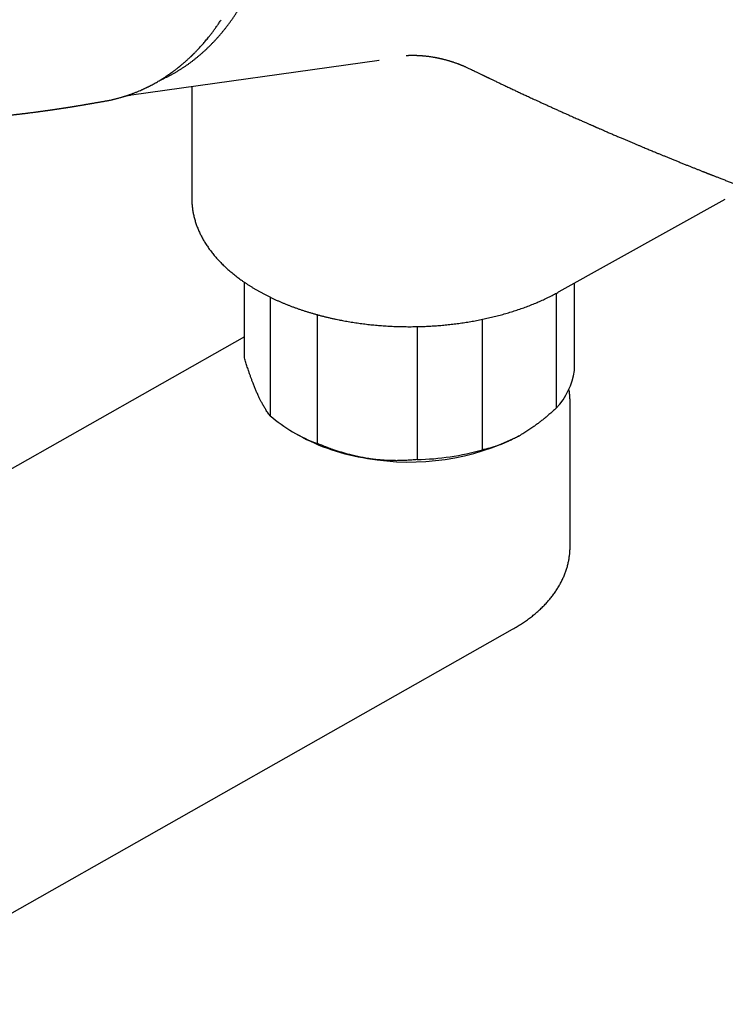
# Model space of a CAD drawing. Header units: millimetres. Extents: x 8 to 847, y 12 to 530.
# Tile 17 of 22: x 707 to 771, y 107 to 196. Entities that reach past the tile are written whole.
import ezdxf

# ---------------------------------------------------------------- set-up
doc = ezdxf.new("R2010")
doc.units = ezdxf.units.MM

msp = doc.modelspace()

# ---------------------------------------------------------------- linework, layer by layer
at = {"color": 7, "linetype": 'Continuous', "lineweight": 30}
for p, q in [((717.49, 189.457), (739.957, 192.605)), ((739.933, 192.603), (739.957, 192.607)), ((722.954, 190.223), (722.954, 180.097)), ((722.954, 180.097), (722.954, 180.034)), ((756.299, 171.621), (771.358, 180.016)), ((727.736, 165.604), (727.736, 172.468)), ((757.672, 164.475), (757.672, 172.386)), ((756.027, 171.473), (756.027, 161.061)), ((730.074, 171.117), (730.074, 160.367)), ((734.373, 157.838), (734.373, 169.521)), ((749.341, 157.274), (749.341, 169.114)), ((743.398, 168.449), (743.398, 156.389)), ((727.736, 167.528), (675.746, 138.079)), ((757.276, 148.512), (757.276, 161.577)), ((732.096, 158.917), (732.626, 158.611)), ((692.017, 106.988), (752.067, 141.003))]:
    msp.add_line(p, q, dxfattribs=at)
at = {"color": 7, "linetype": 'Continuous', "lineweight": 30, "flags": 128}
msp.add_lwpolyline([(717.587, 189.471), (717.437, 189.45), (717.397, 189.444)], dxfattribs=at)
at = {"color": 7, "linetype": 'Continuous', "lineweight": 30}
for centre, radius, start, end in [((751.528, 165.332), 6.203, 316.49285, 352.05776), ((739.143, 170.863), 13.871, 229.17321, 249.88691), ((741.549, 174.745), 18.437, 241.05599, 261.69445), ((742.716, 178.144), 21.98, 259.96213, 296.96856), ((742.838, 180.561), 24.178, 271.32754, 285.60315)]:
    msp.add_arc(centre, radius, start, end, dxfattribs=at)
for points, knots in [([(720.108, 190.811), (720.152, 190.831), (720.273, 190.884), (720.467, 190.975), (720.692, 191.084), (720.915, 191.198), (721.137, 191.317), (721.357, 191.439), (721.576, 191.566), (721.793, 191.697), (722.009, 191.832), (722.223, 191.972), (722.435, 192.115), (722.646, 192.263), (722.855, 192.415), (723.062, 192.571), (723.267, 192.732), (723.47, 192.896), (723.671, 193.064), (723.87, 193.237), (724.068, 193.413), (724.263, 193.593), (724.456, 193.778), (724.647, 193.966), (724.835, 194.158), (725.022, 194.354), (725.206, 194.553), (725.387, 194.757), (725.567, 194.964), (725.744, 195.174), (725.918, 195.389), (726.091, 195.607), (726.26, 195.828), (726.427, 196.054), (726.592, 196.282), (726.753, 196.514), (726.913, 196.75), (727.069, 196.988), (727.223, 197.231), (727.374, 197.476), (727.522, 197.725), (727.668, 197.976), (727.81, 198.231), (727.95, 198.489), (728.087, 198.75), (728.221, 199.014), (728.352, 199.281), (728.48, 199.551), (728.605, 199.824), (728.727, 200.1), (728.845, 200.378), (728.961, 200.659), (729.074, 200.943), (729.183, 201.229), (729.29, 201.518), (729.393, 201.809), (729.493, 202.103), (729.589, 202.399), (729.683, 202.698), (729.773, 202.998), (729.86, 203.302), (729.944, 203.607), (730.024, 203.914), (730.101, 204.224), (730.174, 204.536), (730.245, 204.849), (730.311, 205.165), (730.375, 205.483), (730.435, 205.802), (730.491, 206.123), (730.544, 206.446), (730.594, 206.771), (730.64, 207.098), (730.682, 207.426), (730.721, 207.756), (730.756, 208.087), (730.788, 208.421), (730.817, 208.755), (730.841, 209.091), (730.862, 209.429), (730.88, 209.769), (730.893, 210.098), (730.902, 210.416), (730.909, 210.724), (730.912, 211.031), (730.912, 211.34), (730.909, 211.648), (730.903, 211.957), (730.894, 212.266), (730.883, 212.575), (730.868, 212.884), (730.85, 213.193), (730.83, 213.502), (730.806, 213.81), (730.78, 214.118), (730.75, 214.426), (730.718, 214.732), (730.683, 215.037), (730.646, 215.339), (730.606, 215.636), (730.565, 215.924), (730.525, 216.186), (730.489, 216.414), (730.454, 216.627), (730.423, 216.806), (730.383, 217.032), (730.347, 217.227), (730.303, 217.455), (730.264, 217.651), (730.216, 217.886), (730.164, 218.132), (730.106, 218.39), (730.045, 218.657), (729.98, 218.93), (729.911, 219.208), (729.839, 219.489), (729.763, 219.773), (729.684, 220.059), (729.601, 220.347), (729.516, 220.636), (729.427, 220.925), (729.335, 221.215), (729.24, 221.506), (729.142, 221.796), (729.041, 222.086), (728.937, 222.376), (728.83, 222.665), (728.719, 222.954), (728.606, 223.241), (728.491, 223.528), (728.372, 223.814), (728.25, 224.098), (728.126, 224.381), (727.999, 224.663), (727.869, 224.944), (727.736, 225.223), (727.6, 225.5), (727.462, 225.776), (727.321, 226.049), (727.178, 226.321), (727.031, 226.592), (726.883, 226.86), (726.731, 227.126), (726.577, 227.39), (726.421, 227.652), (726.262, 227.911), (726.101, 228.168), (725.937, 228.423), (725.771, 228.676), (725.602, 228.926), (725.431, 229.174), (725.258, 229.419), (725.083, 229.661), (724.905, 229.901), (724.725, 230.138), (724.543, 230.372), (724.359, 230.604), (724.172, 230.832), (723.984, 231.058), (723.793, 231.28), (723.6, 231.5), (723.406, 231.717), (723.209, 231.93), (723.011, 232.141), (722.81, 232.348), (722.608, 232.552), (722.404, 232.752), (722.198, 232.95), (721.991, 233.144), (721.782, 233.334), (721.571, 233.522), (721.358, 233.706), (721.144, 233.886), (720.928, 234.063), (720.711, 234.236), (720.492, 234.405), (720.272, 234.571), (720.051, 234.734), (719.828, 234.892), (719.603, 235.047), (719.378, 235.198), (719.151, 235.345), (718.923, 235.489), (718.694, 235.629), (718.463, 235.764), (718.232, 235.896), (718, 236.024), (717.766, 236.148), (717.532, 236.268), (717.296, 236.384), (717.06, 236.496), (716.823, 236.604), (716.585, 236.708), (716.346, 236.807), (716.107, 236.903), (715.867, 236.994), (715.626, 237.081), (715.385, 237.164), (715.143, 237.243), (714.9, 237.318), (714.657, 237.388), (714.414, 237.455), (714.171, 237.516), (713.926, 237.574), (713.682, 237.627), (713.438, 237.676), (713.193, 237.721), (712.948, 237.761), (712.703, 237.797), (712.458, 237.829), (712.212, 237.856), (711.967, 237.879), (711.722, 237.897), (711.477, 237.911), (711.232, 237.921), (710.987, 237.926), (710.743, 237.927), (710.499, 237.924), (710.255, 237.916), (710.011, 237.903), (709.768, 237.886), (709.525, 237.865), (709.283, 237.839), (709.041, 237.809), (708.8, 237.774), (708.626, 237.747), (708.534, 237.73), (708.521, 237.727)], [0, 0, 0, 0, 0.0027025, 0.0073139, 0.011928, 0.0165448, 0.0211643, 0.0257864, 0.0304112, 0.0350387, 0.0396689, 0.0443016, 0.048937, 0.053575, 0.0582155, 0.0628586, 0.0675042, 0.0721523, 0.0768029, 0.0814558, 0.0861111, 0.0907688, 0.0954288, 0.100091, 0.1047555, 0.1094221, 0.1140909, 0.1187618, 0.1234348, 0.1281097, 0.1327867, 0.1374657, 0.1421465, 0.1468293, 0.1515139, 0.1562004, 0.1608887, 0.1655787, 0.1702705, 0.1749641, 0.1796594, 0.1843564, 0.1890551, 0.1937555, 0.1984577, 0.2031615, 0.2078671, 0.2125744, 0.2172834, 0.2219942, 0.2267067, 0.2314211, 0.2361373, 0.2408555, 0.2455755, 0.2502976, 0.2550217, 0.259748, 0.2644764, 0.2692072, 0.2739403, 0.278676, 0.2834142, 0.2881552, 0.2928991, 0.297646, 0.3023962, 0.3071498, 0.3119069, 0.316668, 0.3214332, 0.3262028, 0.3309772, 0.3357567, 0.3405417, 0.3453327, 0.3501302, 0.3549348, 0.3597472, 0.364568, 0.3693983, 0.3742391, 0.3785884, 0.3829372, 0.387285, 0.3916317, 0.3959772, 0.4003211, 0.4046633, 0.4090034, 0.413341, 0.4176754, 0.4220059, 0.4263314, 0.4306503, 0.4349602, 0.4392575, 0.4435361, 0.4477849, 0.451982, 0.4560766, 0.4599171, 0.4630673, 0.4657053, 0.4689367, 0.4706735, 0.4752942, 0.4772019, 0.4803657, 0.483658, 0.4871951, 0.490891, 0.4947111, 0.4986276, 0.5026209, 0.5066763, 0.510783, 0.5149325, 0.5191181, 0.5233346, 0.5275778, 0.5318443, 0.5361312, 0.5404361, 0.544757, 0.5490923, 0.5534404, 0.5578002, 0.5621706, 0.5665505, 0.5709393, 0.5753361, 0.5797402, 0.5841512, 0.5885686, 0.5929917, 0.5974203, 0.601854, 0.6062924, 0.6107352, 0.6151822, 0.619633, 0.6240875, 0.6285455, 0.6330067, 0.6374709, 0.6419381, 0.646408, 0.6508805, 0.6553555, 0.6598328, 0.6643124, 0.6687941, 0.6732778, 0.6777635, 0.6822511, 0.6867404, 0.6912315, 0.6957242, 0.7002184, 0.7047142, 0.7092115, 0.7137102, 0.7182102, 0.7227115, 0.7272141, 0.731718, 0.736223, 0.7407292, 0.7452365, 0.749745, 0.7542544, 0.758765, 0.7632765, 0.7677891, 0.7723026, 0.776817, 0.7813325, 0.7858488, 0.790366, 0.7948842, 0.7994032, 0.8039231, 0.8084438, 0.8129655, 0.817488, 0.8220113, 0.8265355, 0.8310605, 0.8355865, 0.8401132, 0.8446409, 0.8491694, 0.8536988, 0.8582291, 0.8627603, 0.8672924, 0.8718255, 0.8763595, 0.8808945, 0.8854305, 0.8899676, 0.8945057, 0.8990449, 0.9035852, 0.9081266, 0.9126693, 0.9172132, 0.9217583, 0.9263048, 0.9308526, 0.9354019, 0.9399525, 0.9445047, 0.9490584, 0.9536138, 0.9581707, 0.9627294, 0.9672899, 0.9718521, 0.9764163, 0.9809824, 0.9855504, 0.9901206, 0.9946928, 0.9992671, 1, 1, 1, 1]), ([(715.066, 188.899), (715.11, 188.907), (715.203, 188.923), (715.347, 188.95), (715.503, 188.982), (715.647, 189.012), (715.778, 189.042), (715.893, 189.069), (716.012, 189.097), (716.13, 189.127), (716.254, 189.159), (716.38, 189.193), (716.506, 189.228), (716.622, 189.261), (716.727, 189.293), (716.821, 189.322), (716.906, 189.348), (716.974, 189.37), (717.03, 189.388), (717.075, 189.403), (717.119, 189.417), (717.165, 189.433), (717.219, 189.451), (717.282, 189.473), (717.354, 189.498), (717.435, 189.527), (717.521, 189.559), (717.609, 189.591), (717.751, 189.645), (717.941, 189.72), (718.177, 189.817), (718.363, 189.898), (718.504, 189.962), (718.602, 190.006), (718.693, 190.049), (718.777, 190.089), (718.85, 190.124), (718.915, 190.156), (718.969, 190.183), (719.01, 190.203), (719.039, 190.218), (719.059, 190.228), (719.075, 190.236), (719.089, 190.243), (719.104, 190.25), (719.126, 190.262), (719.158, 190.278), (719.2, 190.3), (719.248, 190.325), (719.33, 190.368), (719.446, 190.43), (719.598, 190.513), (719.757, 190.603), (719.925, 190.701), (720.101, 190.807), (720.255, 190.901), (720.382, 190.982), (720.482, 191.046), (720.584, 191.113), (720.683, 191.179), (720.776, 191.241), (720.856, 191.297), (720.925, 191.344), (720.982, 191.385), (721.03, 191.419), (721.073, 191.449), (721.119, 191.482), (721.172, 191.52), (721.235, 191.566), (721.306, 191.619), (721.385, 191.678), (721.473, 191.745), (721.569, 191.818), (721.696, 191.918), (721.853, 192.043), (722.041, 192.198), (722.233, 192.361), (722.392, 192.5), (722.516, 192.611), (722.602, 192.688), (722.681, 192.762), (722.752, 192.828), (722.813, 192.885), (722.865, 192.934), (722.903, 192.971), (722.93, 192.997), (722.949, 193.015), (722.965, 193.03), (722.982, 193.047), (723.002, 193.066), (723.026, 193.09), (723.057, 193.12), (723.094, 193.157), (723.139, 193.202), (723.196, 193.258), (723.266, 193.328), (723.349, 193.413), (723.443, 193.511), (723.546, 193.62), (723.66, 193.742), (723.778, 193.871), (723.897, 194.004), (724.017, 194.141), (724.145, 194.288), (724.278, 194.447), (724.418, 194.617), (724.563, 194.798), (724.72, 194.998), (724.887, 195.218), (725.066, 195.461), (725.25, 195.719), (725.439, 195.994), (725.565, 196.185), (725.629, 196.283)], [0, 0, 0, 0, 0.010396, 0.021813, 0.034255, 0.047723, 0.056716, 0.066116, 0.075925, 0.085847, 0.09527, 0.106534, 0.116945, 0.126503, 0.135208, 0.143061, 0.150061, 0.156309, 0.160195, 0.16395, 0.167573, 0.17118, 0.175597, 0.180987, 0.18696, 0.193798, 0.201259, 0.208649, 0.215927, 0.236919, 0.256913, 0.275912, 0.284629, 0.293119, 0.30111, 0.308298, 0.31468, 0.320259, 0.325033, 0.329004, 0.330959, 0.332637, 0.334039, 0.335164, 0.336305, 0.338058, 0.340932, 0.34468, 0.349082, 0.353603, 0.366318, 0.379736, 0.393858, 0.408795, 0.424648, 0.441417, 0.450286, 0.459391, 0.468732, 0.478164, 0.486751, 0.494324, 0.500537, 0.505849, 0.51026, 0.514014, 0.517875, 0.523055, 0.528905, 0.535589, 0.543108, 0.551461, 0.560649, 0.570393, 0.587951, 0.606149, 0.624989, 0.64447, 0.653245, 0.662087, 0.670181, 0.677259, 0.683585, 0.688797, 0.692894, 0.695395, 0.697164, 0.698587, 0.700314, 0.702355, 0.704711, 0.707893, 0.711731, 0.71638, 0.72184, 0.729399, 0.738107, 0.747967, 0.758978, 0.771142, 0.784459, 0.796792, 0.809974, 0.824006, 0.83889, 0.854625, 0.871214, 0.888659, 0.908839, 0.930059, 0.952323, 0.975635, 1, 1, 1, 1]), ([(742.415, 193.037), (742.415, 193.037), (742.415, 193.037), (742.421, 193.038), (742.433, 193.039), (742.454, 193.04), (742.484, 193.042), (742.517, 193.044), (742.539, 193.046), (742.561, 193.047), (742.584, 193.048), (742.603, 193.049), (742.622, 193.05), (742.643, 193.051), (742.665, 193.052), (742.687, 193.052), (742.706, 193.053), (742.724, 193.054), (742.744, 193.054), (742.77, 193.055), (742.797, 193.055), (742.822, 193.056), (742.844, 193.056), (742.866, 193.057), (742.894, 193.057), (742.927, 193.057), (742.961, 193.057), (742.992, 193.057), (743.023, 193.057), (743.054, 193.057), (743.085, 193.057), (743.117, 193.057), (743.152, 193.056), (743.19, 193.056), (743.225, 193.055), (743.258, 193.054), (743.29, 193.053), (743.328, 193.052), (743.373, 193.05), (743.418, 193.049), (743.461, 193.047), (743.502, 193.045), (743.545, 193.042), (743.591, 193.04), (743.636, 193.037), (743.675, 193.035), (743.705, 193.033), (743.728, 193.031), (743.75, 193.03), (743.775, 193.028), (743.821, 193.024), (743.89, 193.019), (743.98, 193.011), (744.072, 193.002), (744.164, 192.992), (744.259, 192.982), (744.366, 192.969), (744.49, 192.952), (744.633, 192.932), (744.79, 192.907), (744.926, 192.884), (745.036, 192.864), (745.112, 192.85), (745.181, 192.837), (745.241, 192.825), (745.29, 192.815), (745.328, 192.807), (745.356, 192.801), (745.379, 192.796), (745.399, 192.791), (745.42, 192.787), (745.447, 192.781), (745.486, 192.772), (745.534, 192.762), (745.586, 192.749), (745.639, 192.737), (745.71, 192.72), (745.799, 192.698), (745.903, 192.671), (745.999, 192.646), (746.091, 192.621), (746.177, 192.596), (746.263, 192.571), (746.349, 192.546), (746.428, 192.522), (746.495, 192.501), (746.544, 192.486), (746.582, 192.473), (746.619, 192.462), (746.663, 192.447), (746.725, 192.426), (746.806, 192.399), (746.909, 192.363), (746.998, 192.331), (747.068, 192.306), (747.114, 192.289), (747.161, 192.271), (747.211, 192.252), (747.259, 192.233), (747.302, 192.217), (747.335, 192.204), (747.358, 192.195), (747.377, 192.187), (747.399, 192.178), (747.429, 192.166), (747.469, 192.15), (747.519, 192.13), (747.582, 192.103), (747.66, 192.07), (747.753, 192.03), (747.86, 191.983), (747.979, 191.929), (748.111, 191.868), (748.202, 191.823), (748.25, 191.8)], [0, 0, 0, 0, 0.0110379, 0.0225235, 0.039506, 0.0572971, 0.0754981, 0.0940512, 0.1021784, 0.1101061, 0.1173696, 0.1233012, 0.1292, 0.1352, 0.1423241, 0.148792, 0.1539203, 0.1579523, 0.1631239, 0.1696633, 0.1768315, 0.182681, 0.1871164, 0.1919135, 0.198006, 0.2054606, 0.212661, 0.2191966, 0.2251423, 0.231111, 0.2370915, 0.2431749, 0.2497394, 0.2568301, 0.2636868, 0.2689956, 0.2745238, 0.2808934, 0.288402, 0.297019, 0.3033253, 0.3100806, 0.3172879, 0.3249502, 0.3328489, 0.3394007, 0.3440527, 0.3473332, 0.350664, 0.3544723, 0.3587599, 0.3723173, 0.3862765, 0.4001637, 0.4139784, 0.4277474, 0.4423711, 0.4612784, 0.4820204, 0.5046252, 0.5291226, 0.5407184, 0.5518272, 0.561685, 0.5702824, 0.577611, 0.5824746, 0.5865477, 0.589828, 0.5923137, 0.5948405, 0.5986597, 0.6041301, 0.6112543, 0.6189653, 0.6264123, 0.6335938, 0.6494625, 0.6638298, 0.6778296, 0.6901926, 0.7022956, 0.714402, 0.7265119, 0.7386256, 0.7478445, 0.7548493, 0.7593683, 0.764081, 0.77035, 0.7781789, 0.7904036, 0.8050633, 0.8221149, 0.8283971, 0.8349525, 0.8417814, 0.8488843, 0.8562104, 0.8624893, 0.8671715, 0.8705509, 0.8724583, 0.8754521, 0.8798263, 0.8855826, 0.8927228, 0.9012491, 0.9129519, 0.9265498, 0.9420479, 0.9594518, 0.9787672, 1, 1, 1, 1]), ([(748.252, 191.799), (748.308, 191.772), (748.421, 191.717), (748.584, 191.637), (748.738, 191.562), (748.879, 191.493), (749.006, 191.432), (749.12, 191.376), (749.221, 191.328), (749.309, 191.285), (749.385, 191.248), (749.449, 191.217), (749.502, 191.192), (749.543, 191.172), (749.577, 191.156), (749.608, 191.141), (749.647, 191.122), (749.698, 191.097), (749.761, 191.067), (749.834, 191.032), (749.917, 190.992), (750.009, 190.948), (750.11, 190.899), (750.22, 190.846), (750.339, 190.789), (750.522, 190.702), (750.763, 190.587), (751.057, 190.447), (751.375, 190.296), (751.714, 190.135), (752.073, 189.966), (752.419, 189.804), (752.707, 189.669), (752.939, 189.561), (753.12, 189.476), (753.304, 189.391), (753.496, 189.302), (753.699, 189.207), (753.915, 189.108), (754.15, 188.999), (754.406, 188.881), (754.684, 188.754), (754.976, 188.62), (755.282, 188.48), (755.591, 188.34), (755.9, 188.2), (756.21, 188.06), (756.531, 187.915), (756.821, 187.785), (757.076, 187.671), (757.296, 187.573), (757.514, 187.475), (757.727, 187.381), (757.929, 187.291), (758.119, 187.207), (758.298, 187.128), (758.464, 187.054), (758.619, 186.986), (758.761, 186.923), (758.891, 186.866), (759.009, 186.815), (759.115, 186.768), (759.21, 186.726), (759.294, 186.69), (759.367, 186.658), (759.431, 186.63), (759.489, 186.605), (759.543, 186.581), (759.597, 186.557), (759.655, 186.532), (759.721, 186.503), (759.804, 186.467), (759.905, 186.423), (760.025, 186.371), (760.161, 186.312), (760.312, 186.247), (760.478, 186.175), (760.645, 186.103), (760.809, 186.032), (760.97, 185.963), (761.139, 185.89), (761.313, 185.815), (761.487, 185.741), (761.659, 185.668), (761.872, 185.577), (762.124, 185.47), (762.412, 185.347), (762.696, 185.227), (762.974, 185.11), (763.246, 184.995), (763.506, 184.886), (763.752, 184.783), (763.974, 184.69), (764.173, 184.607), (764.355, 184.532), (764.538, 184.456), (764.727, 184.377), (764.924, 184.296), (765.14, 184.207), (765.377, 184.109), (765.636, 184.003), (765.905, 183.892), (766.186, 183.778), (766.478, 183.659), (766.783, 183.535), (767.093, 183.409), (767.403, 183.284), (767.702, 183.164), (767.988, 183.049), (768.261, 182.94), (768.522, 182.836), (768.781, 182.733), (769.036, 182.632), (769.24, 182.551), (769.384, 182.494), (769.47, 182.46), (769.546, 182.43), (769.613, 182.404), (769.669, 182.382), (769.716, 182.363), (769.753, 182.349), (769.787, 182.335), (769.823, 182.321), (769.869, 182.303), (769.926, 182.281), (769.996, 182.253), (770.081, 182.22), (770.177, 182.182), (770.285, 182.14), (770.403, 182.094), (770.533, 182.043), (770.671, 181.989), (770.815, 181.933), (771.025, 181.851), (771.297, 181.746), (771.629, 181.618), (771.96, 181.49), (772.291, 181.363), (772.62, 181.237), (772.941, 181.114), (773.253, 180.996), (773.56, 180.879), (773.871, 180.762), (774.192, 180.641), (774.529, 180.514), (774.88, 180.383), (775.244, 180.247), (775.619, 180.108), (776.008, 179.964), (776.41, 179.816), (776.82, 179.665), (777.236, 179.513), (777.659, 179.36), (778.015, 179.23), (778.299, 179.128), (778.502, 179.055), (778.697, 178.985), (778.881, 178.919), (779.061, 178.854), (779.235, 178.792), (779.402, 178.732), (779.557, 178.677), (779.698, 178.627), (779.826, 178.582), (779.94, 178.541), (780.041, 178.505), (780.123, 178.476), (780.188, 178.453), (780.237, 178.436), (780.279, 178.421), (780.314, 178.409), (780.341, 178.399), (780.367, 178.39), (780.397, 178.379), (780.436, 178.366), (780.485, 178.348), (780.545, 178.327), (780.633, 178.296), (780.75, 178.255), (780.897, 178.203), (781.056, 178.147), (781.228, 178.087), (781.414, 178.022), (781.615, 177.952), (781.831, 177.877), (782.06, 177.797), (782.303, 177.713), (782.585, 177.615), (782.9, 177.507), (783.241, 177.39), (783.614, 177.262), (784.016, 177.125), (784.446, 176.979), (784.865, 176.837), (785.259, 176.705), (785.629, 176.581), (785.976, 176.465), (786.314, 176.352), (786.65, 176.241), (786.987, 176.13), (787.331, 176.016), (787.683, 175.901), (787.997, 175.798), (788.272, 175.708), (788.508, 175.632), (788.746, 175.554), (788.988, 175.476), (789.232, 175.397), (789.48, 175.318), (789.728, 175.238), (789.962, 175.163), (790.177, 175.094), (790.368, 175.033), (790.545, 174.977), (790.706, 174.926), (790.853, 174.879), (790.986, 174.837), (791.092, 174.804), (791.176, 174.777), (791.239, 174.757), (791.296, 174.739), (791.348, 174.723), (791.395, 174.708), (791.44, 174.694), (791.49, 174.678), (791.549, 174.66), (791.62, 174.637), (791.704, 174.611), (791.8, 174.581), (791.909, 174.546), (792.031, 174.508), (792.165, 174.466), (792.312, 174.42), (792.472, 174.37), (792.645, 174.316), (792.831, 174.259), (793.028, 174.198), (793.236, 174.133), (793.455, 174.065), (793.687, 173.994), (793.933, 173.918), (794.194, 173.838), (794.469, 173.754), (794.756, 173.667), (795.057, 173.575), (795.371, 173.48), (795.698, 173.381), (795.92, 173.315), (796.033, 173.28)], [0, 0, 0, 0, 0.0037587, 0.0074821, 0.0109068, 0.014033, 0.0168608, 0.0193901, 0.021621, 0.0235583, 0.0252358, 0.0266601, 0.0278312, 0.0287491, 0.0294155, 0.0300595, 0.0308427, 0.0320198, 0.0334153, 0.0350292, 0.0368614, 0.038912, 0.0411385, 0.0435755, 0.0462231, 0.0490451, 0.055703, 0.0621933, 0.0685159, 0.0767212, 0.084626, 0.0922304, 0.0995345, 0.1035735, 0.1075145, 0.1114701, 0.1156736, 0.120132, 0.1248453, 0.1298134, 0.1355727, 0.1416402, 0.1480159, 0.1546998, 0.1616919, 0.1681806, 0.1749138, 0.1818915, 0.1891135, 0.1937782, 0.1985394, 0.2033653, 0.2079931, 0.2123643, 0.2164791, 0.2203373, 0.2239392, 0.2272845, 0.2303735, 0.2331577, 0.2356947, 0.2379843, 0.2400267, 0.2418522, 0.2434213, 0.2447467, 0.2459788, 0.2471615, 0.248275, 0.249468, 0.2508908, 0.2525438, 0.2548117, 0.2574057, 0.2603258, 0.2635721, 0.2671444, 0.2710428, 0.2742992, 0.2777527, 0.2814033, 0.2851978, 0.2889393, 0.2926092, 0.2962076, 0.3026187, 0.3087894, 0.3147197, 0.3208068, 0.3266179, 0.3321532, 0.3374125, 0.342396, 0.3463382, 0.3501207, 0.3539974, 0.3580228, 0.362197, 0.3665201, 0.3718061, 0.3772988, 0.3829982, 0.3889042, 0.3951299, 0.4015698, 0.4082234, 0.4148332, 0.4211873, 0.4271789, 0.4329238, 0.4384221, 0.4436737, 0.4492626, 0.4545422, 0.4565256, 0.4583405, 0.4599432, 0.4613335, 0.4625335, 0.4635125, 0.4642704, 0.4648746, 0.4656316, 0.4665794, 0.467718, 0.4692412, 0.4710102, 0.4730249, 0.4752852, 0.4777912, 0.4804916, 0.483429, 0.4864888, 0.4895199, 0.496619, 0.503552, 0.5103188, 0.5173846, 0.5242598, 0.5309443, 0.5374381, 0.5437419, 0.550125, 0.5568085, 0.5637924, 0.5710768, 0.5786616, 0.5864033, 0.594435, 0.6027565, 0.6113679, 0.61982, 0.628534, 0.6375099, 0.6418317, 0.6460562, 0.6500606, 0.6538451, 0.6574094, 0.6611276, 0.6645717, 0.6677417, 0.6706376, 0.6732593, 0.6756069, 0.6776803, 0.6794795, 0.6806442, 0.681656, 0.6825149, 0.683221, 0.6837742, 0.684214, 0.6847955, 0.6855951, 0.6866128, 0.6878486, 0.6892703, 0.6920194, 0.6950219, 0.6982778, 0.7017871, 0.7055499, 0.7096938, 0.7141071, 0.7187897, 0.7237417, 0.7289631, 0.7360367, 0.7430003, 0.7498372, 0.7587954, 0.7675264, 0.7760302, 0.7843067, 0.7915044, 0.798521, 0.8053563, 0.812053, 0.8188559, 0.825804, 0.8328974, 0.8401361, 0.8448183, 0.8495593, 0.8543592, 0.8592179, 0.8641356, 0.8691122, 0.8741477, 0.8790951, 0.8832294, 0.887067, 0.8906076, 0.8938512, 0.896798, 0.8994477, 0.9018005, 0.9031964, 0.9044638, 0.9056118, 0.9066416, 0.907553, 0.9084422, 0.9093654, 0.91054, 0.9119658, 0.913643, 0.9155716, 0.9177515, 0.9201828, 0.9228655, 0.9258104, 0.9290084, 0.9324597, 0.9361643, 0.9401222, 0.9442559, 0.948634, 0.9532565, 0.9581235, 0.9633418, 0.9688147, 0.9745423, 0.9805245, 0.9867615, 0.9932533, 1, 1, 1, 1]), ([(717.087, 189.407), (717.123, 189.411), (717.225, 189.422), (717.327, 189.435), (717.394, 189.444)], [0, 0, 0, 0, 0.343957, 1, 1, 1, 1]), ([(701.513, 187.174), (701.526, 187.175), (701.561, 187.178), (701.614, 187.182), (701.671, 187.186), (701.724, 187.19), (701.778, 187.194), (701.842, 187.199), (701.919, 187.205), (702.011, 187.212), (702.108, 187.219), (702.205, 187.227), (702.3, 187.234), (702.391, 187.241), (702.479, 187.248), (702.562, 187.255), (702.638, 187.261), (702.708, 187.267), (702.766, 187.272), (702.813, 187.276), (702.856, 187.279), (702.902, 187.283), (702.971, 187.289), (703.06, 187.296), (703.168, 187.305), (703.282, 187.315), (703.397, 187.325), (703.509, 187.335), (703.61, 187.344), (703.687, 187.351), (703.744, 187.356), (703.787, 187.36), (703.835, 187.364), (703.89, 187.369), (703.96, 187.375), (704.041, 187.383), (704.126, 187.391), (704.202, 187.398), (704.271, 187.404), (704.332, 187.41), (704.388, 187.415), (704.444, 187.421), (704.503, 187.426), (704.57, 187.433), (704.641, 187.44), (704.713, 187.447), (704.788, 187.454), (704.869, 187.462), (704.961, 187.471), (705.058, 187.481), (705.155, 187.49), (705.246, 187.5), (705.331, 187.508), (705.41, 187.516), (705.476, 187.523), (705.53, 187.529), (705.576, 187.533), (705.625, 187.539), (705.695, 187.546), (705.788, 187.556), (705.901, 187.568), (706.016, 187.58), (706.13, 187.592), (706.243, 187.605), (706.355, 187.617), (706.463, 187.629), (706.56, 187.64), (706.65, 187.65), (706.739, 187.66), (706.83, 187.671), (706.916, 187.68), (706.991, 187.689), (707.053, 187.696), (707.107, 187.703), (707.157, 187.708), (707.208, 187.714), (707.27, 187.722), (707.344, 187.73), (707.428, 187.74), (707.518, 187.751), (707.616, 187.763), (707.724, 187.776), (707.842, 187.79), (707.959, 187.805), (708.071, 187.819), (708.177, 187.832), (708.304, 187.848), (708.458, 187.868), (708.611, 187.887), (708.734, 187.903), (708.822, 187.915), (708.896, 187.925), (708.957, 187.933), (709.012, 187.94), (709.074, 187.948), (709.144, 187.958), (709.218, 187.968), (709.296, 187.978), (709.388, 187.991), (709.489, 188.005), (709.597, 188.019), (709.698, 188.033), (709.794, 188.047), (709.881, 188.059), (709.956, 188.069), (710.018, 188.078), (710.077, 188.087), (710.138, 188.095), (710.204, 188.105), (710.275, 188.115), (710.349, 188.126), (710.428, 188.137), (710.509, 188.149), (710.587, 188.16), (710.655, 188.17), (710.718, 188.18), (710.781, 188.189), (710.85, 188.199), (710.927, 188.211), (711.014, 188.224), (711.109, 188.238), (711.208, 188.253), (711.307, 188.268), (711.4, 188.283), (711.484, 188.296), (711.559, 188.307), (711.625, 188.318), (711.684, 188.327), (711.736, 188.335), (711.78, 188.342), (711.819, 188.348), (711.857, 188.354), (711.9, 188.361), (711.948, 188.369), (712.002, 188.377), (712.064, 188.387), (712.133, 188.398), (712.205, 188.41), (712.285, 188.423), (712.368, 188.436), (712.458, 188.451), (712.547, 188.466), (712.634, 188.48), (712.717, 188.494), (712.798, 188.508), (712.882, 188.522), (712.972, 188.537), (713.063, 188.552), (713.15, 188.567), (713.227, 188.58), (713.295, 188.592), (713.357, 188.603), (713.423, 188.614), (713.496, 188.627), (713.577, 188.641), (713.66, 188.655), (713.732, 188.668), (713.794, 188.679), (713.847, 188.688), (713.899, 188.697), (713.953, 188.706), (714.012, 188.716), (714.082, 188.728), (714.163, 188.743), (714.256, 188.759), (714.359, 188.777), (714.473, 188.796), (714.596, 188.818), (714.727, 188.84), (714.865, 188.864), (714.98, 188.884), (715.049, 188.896), (715.069, 188.9)], [0, 0, 0, 0, 0.002828, 0.007374, 0.01121, 0.014816, 0.018617, 0.022645, 0.028352, 0.034874, 0.042007, 0.048814, 0.055494, 0.061936, 0.068198, 0.074009, 0.079514, 0.084437, 0.08877, 0.091762, 0.0945, 0.097723, 0.101569, 0.109119, 0.116605, 0.124548, 0.13321, 0.141187, 0.148286, 0.154681, 0.157508, 0.160444, 0.163848, 0.167725, 0.172074, 0.17878, 0.184851, 0.190273, 0.195058, 0.199388, 0.203318, 0.207025, 0.211246, 0.216058, 0.221297, 0.226421, 0.23139, 0.237294, 0.243812, 0.250966, 0.2582, 0.264501, 0.270553, 0.276283, 0.281293, 0.284684, 0.287783, 0.291244, 0.295121, 0.302927, 0.311089, 0.319408, 0.327519, 0.335552, 0.343687, 0.351558, 0.35882, 0.364624, 0.371012, 0.377892, 0.384388, 0.389432, 0.393983, 0.397834, 0.401107, 0.404729, 0.408874, 0.41443, 0.420655, 0.427136, 0.433788, 0.441937, 0.450464, 0.459231, 0.467376, 0.474807, 0.482083, 0.495001, 0.508263, 0.515153, 0.521789, 0.527486, 0.531177, 0.535035, 0.539541, 0.544678, 0.550133, 0.555795, 0.561662, 0.570105, 0.578011, 0.585228, 0.592165, 0.599049, 0.604148, 0.608673, 0.612669, 0.617005, 0.622011, 0.627095, 0.632539, 0.638332, 0.644471, 0.650294, 0.655298, 0.659521, 0.664142, 0.669083, 0.674677, 0.681088, 0.68825, 0.695601, 0.702995, 0.709922, 0.716144, 0.72166, 0.726425, 0.730721, 0.73457, 0.737975, 0.740488, 0.743235, 0.746364, 0.749875, 0.753879, 0.758415, 0.763549, 0.769133, 0.774401, 0.781201, 0.787727, 0.794324, 0.800867, 0.807019, 0.812805, 0.818952, 0.825722, 0.832789, 0.839274, 0.845023, 0.850054, 0.85442, 0.858824, 0.865538, 0.872494, 0.879487, 0.886519, 0.890957, 0.895411, 0.899879, 0.904362, 0.909185, 0.91521, 0.922176, 0.930083, 0.938933, 0.948723, 0.959456, 0.970437, 0.982256, 0.994912, 1, 1, 1, 1]), ([(722.955, 180.03), (722.955, 179.998), (722.956, 179.907), (722.962, 179.757), (722.972, 179.579), (722.988, 179.402), (723.008, 179.224), (723.032, 179.047), (723.061, 178.87), (723.095, 178.692), (723.133, 178.515), (723.176, 178.338), (723.224, 178.161), (723.276, 177.984), (723.332, 177.808), (723.394, 177.632), (723.46, 177.456), (723.53, 177.281), (723.605, 177.107), (723.685, 176.932), (723.77, 176.759), (723.859, 176.586), (723.952, 176.414), (724.051, 176.242), (724.154, 176.071), (724.261, 175.901), (724.373, 175.733), (724.489, 175.564), (724.61, 175.397), (724.736, 175.231), (724.866, 175.067), (725, 174.903), (725.139, 174.74), (725.282, 174.579), (725.429, 174.419), (725.581, 174.261), (725.737, 174.104), (725.897, 173.948), (726.061, 173.794), (726.229, 173.641), (726.401, 173.49), (726.578, 173.34), (726.758, 173.193), (726.943, 173.046), (727.131, 172.902), (727.323, 172.759), (727.518, 172.619), (727.718, 172.48), (727.921, 172.343), (728.128, 172.208), (728.338, 172.074), (728.552, 171.943), (728.77, 171.814), (728.99, 171.687), (729.215, 171.562), (729.442, 171.439), (729.673, 171.318), (729.907, 171.199), (730.144, 171.083), (730.384, 170.968), (730.627, 170.856), (730.874, 170.746), (731.123, 170.639), (731.375, 170.534), (731.63, 170.431), (731.888, 170.33), (732.148, 170.232), (732.411, 170.136), (732.677, 170.042), (732.945, 169.951), (733.216, 169.863), (733.49, 169.777), (733.766, 169.693), (734.044, 169.612), (734.325, 169.533), (734.608, 169.457), (734.893, 169.384), (735.181, 169.313), (735.471, 169.245), (735.763, 169.179), (736.047, 169.118), (736.333, 169.059), (736.611, 169.005), (736.889, 168.954), (737.159, 168.907), (737.429, 168.861), (737.701, 168.819), (737.974, 168.778), (738.247, 168.74), (738.521, 168.704), (738.796, 168.67), (739.071, 168.639), (739.347, 168.61), (739.624, 168.583), (739.9, 168.559), (740.177, 168.537), (740.454, 168.517), (740.73, 168.5), (741.005, 168.485), (741.278, 168.472), (741.546, 168.462), (741.804, 168.454), (742.036, 168.449), (742.238, 168.445), (742.455, 168.443), (742.609, 168.442), (742.704, 168.442)], [0, 0, 0, 0, 0.0051196, 0.0145676, 0.0240265, 0.0334973, 0.0429811, 0.0524789, 0.0619917, 0.0715204, 0.0810658, 0.0906287, 0.1002097, 0.1098094, 0.1194282, 0.1290665, 0.1387245, 0.1484024, 0.1581002, 0.1678178, 0.1775552, 0.1873119, 0.1970877, 0.2068821, 0.2166947, 0.2265248, 0.2363718, 0.2462352, 0.256114, 0.2660077, 0.2759154, 0.2858364, 0.2957699, 0.3057151, 0.3156712, 0.3256375, 0.3356133, 0.3455978, 0.3555904, 0.3655904, 0.3755972, 0.3856102, 0.3956289, 0.4056528, 0.4156814, 0.4257143, 0.4357511, 0.4457915, 0.4558352, 0.4658819, 0.4759314, 0.4859834, 0.4960379, 0.5060946, 0.5161535, 0.5262145, 0.5362777, 0.546343, 0.5564105, 0.5664804, 0.5765526, 0.5866275, 0.5967051, 0.6067856, 0.6168694, 0.6269568, 0.637048, 0.6471435, 0.6572437, 0.667349, 0.67746, 0.6875774, 0.6977016, 0.7078336, 0.717974, 0.728124, 0.7382844, 0.7484564, 0.7586415, 0.7688411, 0.7790569, 0.7882375, 0.7984613, 0.8076373, 0.8168116, 0.8259832, 0.835152, 0.8443174, 0.8534791, 0.8626366, 0.871789, 0.8809355, 0.8900747, 0.8992049, 0.9083236, 0.9174273, 0.9265106, 0.9355649, 0.9445758, 0.953517, 0.9623346, 0.9708983, 0.9787908, 0.9850018, 0.9906715, 1, 1, 1, 1]), ([(742.704, 168.442), (742.803, 168.442), (742.944, 168.443), (743.152, 168.445), (743.332, 168.448), (743.548, 168.453), (743.774, 168.459), (744.012, 168.467), (744.258, 168.478), (744.51, 168.49), (744.766, 168.505), (745.027, 168.522), (745.29, 168.541), (745.555, 168.563), (745.823, 168.587), (746.092, 168.613), (746.361, 168.642), (746.632, 168.673), (746.903, 168.706), (747.174, 168.742), (747.446, 168.78), (747.717, 168.82), (747.988, 168.863), (748.259, 168.908), (748.529, 168.956), (748.799, 169.006), (749.068, 169.058), (749.336, 169.113), (749.604, 169.17), (749.87, 169.229), (750.135, 169.291), (750.399, 169.355), (750.661, 169.421), (750.922, 169.49), (751.182, 169.561), (751.44, 169.634), (751.697, 169.71), (751.952, 169.787), (752.205, 169.867), (752.457, 169.95), (752.706, 170.034), (752.954, 170.121), (753.199, 170.209), (753.442, 170.3), (753.684, 170.394), (753.923, 170.489), (754.16, 170.586), (754.394, 170.686), (754.626, 170.787), (754.856, 170.891), (755.083, 170.996), (755.308, 171.104), (755.53, 171.214), (755.749, 171.325), (755.966, 171.439), (756.149, 171.537), (756.259, 171.599), (756.298, 171.621)], [0, 0, 0, 0, 0.0198641, 0.0280928, 0.0417353, 0.055935, 0.0711922, 0.0871351, 0.1036132, 0.1205067, 0.1377304, 0.1552213, 0.1729319, 0.1908257, 0.2088742, 0.2270548, 0.2453492, 0.2637427, 0.2822228, 0.3007794, 0.3194039, 0.3380891, 0.3568287, 0.3756174, 0.3944505, 0.413324, 0.4322344, 0.4511786, 0.4701538, 0.4891576, 0.5081879, 0.5272426, 0.5463201, 0.5654189, 0.5845374, 0.6036744, 0.6228287, 0.6419994, 0.6611854, 0.6803858, 0.6995999, 0.7188269, 0.7380662, 0.757317, 0.7765788, 0.7958511, 0.8151333, 0.834425, 0.8537258, 0.8730351, 0.8923527, 0.911678, 0.9310109, 0.9503508, 0.9696975, 0.9890506, 1, 1, 1, 1]), ([(728.905, 162.373), (728.862, 162.472), (728.775, 162.669), (728.645, 162.984), (728.526, 163.286), (728.418, 163.572), (728.321, 163.836), (728.225, 164.105), (728.117, 164.417), (727.997, 164.776), (727.866, 165.183), (727.779, 165.464), (727.736, 165.604)], [0, 0, 0, 0, 0.109491, 0.219018, 0.32851, 0.411237, 0.493965, 0.57546, 0.656956, 0.771291, 0.885658, 1, 1, 1, 1]), ([(757.276, 161.576), (757.276, 161.577), (757.277, 161.636), (757.274, 161.753), (757.268, 161.926), (757.257, 162.099), (757.241, 162.272), (757.221, 162.444), (757.198, 162.606), (757.179, 162.709), (757.171, 162.756)], [0, 0, 0, 0, 0.0030525, 0.149197, 0.295329, 0.441487, 0.5877163, 0.7340621, 0.8805686, 1, 1, 1, 1]), ([(730.074, 160.367), (730.036, 160.416), (729.958, 160.512), (729.84, 160.673), (729.731, 160.832), (729.631, 160.986), (729.541, 161.132), (729.451, 161.286), (729.349, 161.467), (729.235, 161.681), (729.11, 161.932), (729, 162.164), (728.931, 162.315), (728.905, 162.373)], [0, 0, 0, 0, 0.102608, 0.205234, 0.307838, 0.38515, 0.462461, 0.539121, 0.615779, 0.7218, 0.827851, 0.93387, 1, 1, 1, 1]), ([(756.027, 161.061), (755.916, 160.959), (755.694, 160.756), (755.357, 160.462), (755.045, 160.2), (754.76, 159.97), (754.503, 159.768), (754.245, 159.574), (753.954, 159.363), (753.629, 159.138), (753.269, 158.903), (752.954, 158.71), (752.759, 158.598), (752.684, 158.555)], [0, 0, 0, 0, 0.1026085, 0.2052343, 0.3078384, 0.3851501, 0.4624615, 0.5391206, 0.6157794, 0.7218, 0.8278514, 0.9338696, 1, 1, 1, 1]), ([(752.684, 158.555), (752.56, 158.486), (752.312, 158.349), (751.94, 158.162), (751.6, 158.005), (751.291, 157.873), (751.014, 157.763), (750.74, 157.663), (750.432, 157.559), (750.089, 157.455), (749.713, 157.355), (749.465, 157.301), (749.341, 157.274)], [0, 0, 0, 0, 0.109491, 0.219018, 0.32851, 0.411237, 0.493965, 0.57546, 0.656956, 0.771291, 0.885658, 1, 1, 1, 1]), ([(738.885, 156.501), (738.718, 156.53), (738.383, 156.586), (737.881, 156.691), (737.422, 156.8), (737.004, 156.911), (736.631, 157.018), (736.261, 157.132), (735.845, 157.27), (735.383, 157.434), (734.875, 157.629), (734.54, 157.768), (734.373, 157.838)], [0, 0, 0, 0, 0.109491, 0.219018, 0.32851, 0.411237, 0.493965, 0.57546, 0.656956, 0.771291, 0.885658, 1, 1, 1, 1]), ([(743.398, 156.389), (743.242, 156.374), (742.931, 156.344), (742.46, 156.313), (742.024, 156.296), (741.625, 156.29), (741.265, 156.291), (740.904, 156.301), (740.496, 156.321), (740.04, 156.354), (739.536, 156.407), (739.151, 156.459), (738.934, 156.494), (738.885, 156.501)], [0, 0, 0, 0, 0.106294, 0.212608, 0.318897, 0.399016, 0.479134, 0.558524, 0.637913, 0.748041, 0.858205, 0.968331, 1, 1, 1, 1]), ([(752.067, 141.003), (752.103, 141.024), (752.207, 141.083), (752.375, 141.182), (752.571, 141.301), (752.765, 141.423), (752.954, 141.547), (753.141, 141.673), (753.324, 141.802), (753.504, 141.932), (753.681, 142.065), (753.853, 142.2), (754.022, 142.337), (754.188, 142.476), (754.349, 142.617), (754.507, 142.76), (754.661, 142.905), (754.811, 143.052), (754.957, 143.2), (755.098, 143.35), (755.236, 143.502), (755.369, 143.656), (755.498, 143.811), (755.622, 143.967), (755.743, 144.125), (755.859, 144.284), (755.97, 144.445), (756.077, 144.606), (756.179, 144.769), (756.277, 144.933), (756.371, 145.098), (756.459, 145.263), (756.543, 145.43), (756.623, 145.597), (756.698, 145.766), (756.769, 145.934), (756.834, 146.104), (756.896, 146.274), (756.952, 146.445), (757.004, 146.616), (757.052, 146.787), (757.095, 146.959), (757.133, 147.131), (757.167, 147.304), (757.196, 147.476), (757.221, 147.649), (757.241, 147.822), (757.257, 147.996), (757.268, 148.169), (757.275, 148.341), (757.276, 148.455), (757.276, 148.512)], [0, 0, 0, 0, 0.0115424, 0.0331084, 0.0546805, 0.0762521, 0.0978208, 0.1193842, 0.1409397, 0.1624844, 0.1840153, 0.2055289, 0.2270218, 0.2484902, 0.2699303, 0.2913379, 0.312709, 0.3340391, 0.3553241, 0.3765597, 0.3977415, 0.4188654, 0.4399275, 0.4609239, 0.4818511, 0.5027059, 0.5234855, 0.5441873, 0.5648095, 0.5853505, 0.6058092, 0.626185, 0.6464781, 0.666689, 0.6868186, 0.7068685, 0.7268408, 0.7467381, 0.7665631, 0.7863195, 0.8060108, 0.8256414, 0.8452156, 0.8647382, 0.8842142, 0.9036489, 0.9230479, 0.9424165, 0.9617608, 0.9810865, 1, 1, 1, 1])]:
    msp.add_open_spline(points, degree=3, knots=knots, dxfattribs=at)

doc.saveas('drawing.dxf')
